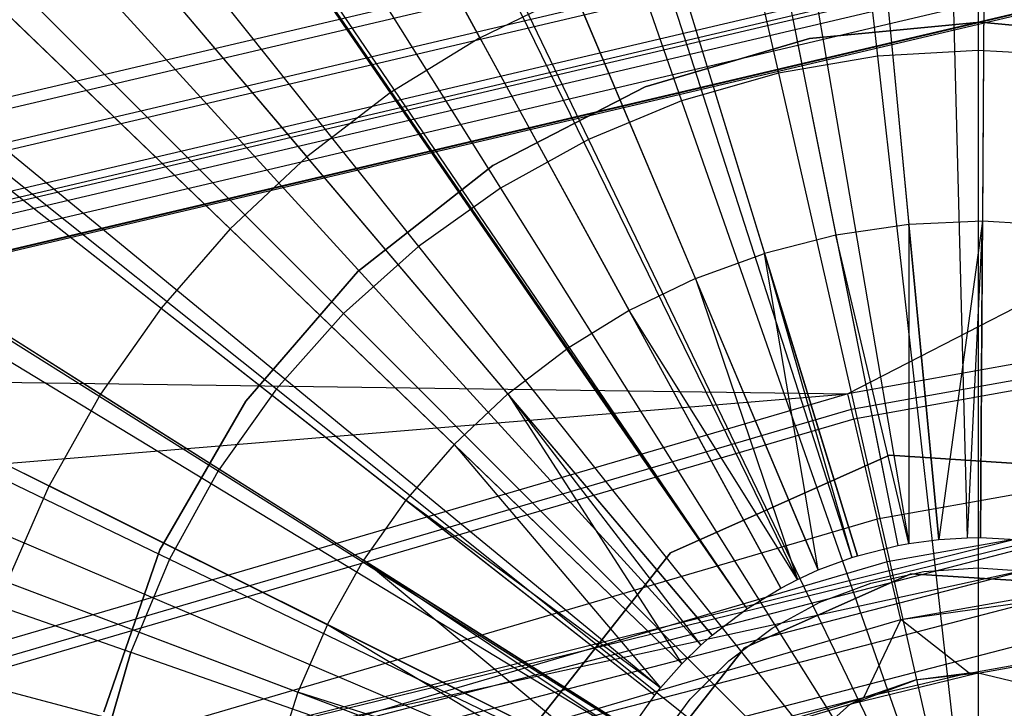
# Model space of a CAD drawing. Extents: x 0.2 to 44.2, y -21.9 to 24.
# Tile 172 of 239: x 17.5 to 18.5, y 16.2 to 16.9. Entities that reach past the tile are written whole.
import ezdxf

# ---------------------------------------------------------------- set-up
doc = ezdxf.new("R2010")
doc.units = 0
doc.header["$LTSCALE"] = 2.54
doc.layers.get('0').update_dxf_attribs({"color": 13, "linetype": 'CONTINUOUS'})

# ---------------------------------------------------------------- blocks, each defined once
blk = doc.blocks.new('GRUPUJ_2')
at = {"color": 0}
for p, q in [((14.40629, 36.4289, 48.5), (14.45471, 34.58954, 49.05)), ((14.40629, 36.4289, 48.5), (14.45471, 34.58954, 49.05)), ((14.47883, 36.42964, 48.5), (14.46793, 34.58968, 49.05)), ((14.47883, 36.42964, 48.5), (14.46793, 34.58968, 49.05)), ((14.25114, 36.41945, 48.5), (14.42644, 34.58782, 49.05)), ((14.25114, 36.41945, 48.5), (14.42644, 34.58782, 49.05)), ((14.08679, 36.39758, 48.5), (14.3965, 34.58383, 49.05)), ((14.08679, 36.39758, 48.5), (14.3965, 34.58383, 49.05)), ((14.02565, 36.38627, 48.5), (14.38535, 34.58177, 49.05)), ((14.02565, 36.38627, 48.5), (14.38535, 34.58177, 49.05)), ((13.80466, 36.33045, 48.5), (14.34509, 34.5716, 49.05)), ((13.80466, 36.33045, 48.5), (14.34509, 34.5716, 49.05)), ((13.77501, 36.32111, 48.5), (14.33968, 34.5699, 49.05)), ((13.77501, 36.32111, 48.5), (14.33968, 34.5699, 49.05)), ((13.59047, 36.25256, 48.5), (14.30605, 34.55741, 49.05)), ((13.59047, 36.25256, 48.5), (14.30605, 34.55741, 49.05)), ((13.47728, 36.20105, 48.5), (14.28543, 34.54802, 49.05)), ((13.47728, 36.20105, 48.5), (14.28543, 34.54802, 49.05)), ((13.38525, 36.1534, 48.5), (14.26866, 34.53934, 49.05)), ((13.38525, 36.1534, 48.5), (14.26866, 34.53934, 49.05)), ((13.19111, 36.03398, 48.5), (14.23484, 34.51864, 49.05)), ((13.19111, 36.03398, 48.5), (14.23484, 34.51864, 49.05)), ((13.19966, 36.03983, 48.5), (14.23484, 34.51864, 49.05)), ((13.19966, 36.03983, 48.5), (14.23484, 34.51864, 49.05)), ((13.01006, 35.89554, 48.5), (14.20029, 34.49235, 49.05)), ((13.01006, 35.89554, 48.5), (14.20029, 34.49235, 49.05)), ((12.94782, 35.84075, 48.5), (14.18895, 34.48237, 49.05)), ((12.94782, 35.84075, 48.5), (14.18895, 34.48237, 49.05)), ((12.84393, 35.73949, 48.5), (14.17001, 34.46391, 49.05)), ((12.84393, 35.73949, 48.5), (14.17001, 34.46391, 49.05)), ((12.72688, 35.60785, 48.5), (14.14869, 34.43993, 49.05)), ((12.72688, 35.60785, 48.5), (14.14869, 34.43993, 49.05)), ((12.69445, 35.56744, 48.5), (14.14277, 34.43256, 49.05)), ((12.69445, 35.56744, 48.5), (14.14277, 34.43256, 49.05)), ((12.56314, 35.38114, 48.5), (14.11885, 34.39861, 49.05)), ((12.56314, 35.38114, 48.5), (14.11885, 34.39861, 49.05)), ((13.96825, 35.08819, 48.9307), (13.82214, 35.35516, 48.84868)), ((13.96825, 35.08819, 48.9307), (13.82214, 35.35516, 48.84868)), ((12.54132, 35.34589, 48.5), (14.11487, 34.39219, 49.05)), ((12.54132, 35.34589, 48.5), (14.11487, 34.39219, 49.05)), ((13.70652, 35.28405, 48.84868), (13.87889, 35.03323, 48.9307)), ((13.70652, 35.28405, 48.84868), (13.87889, 35.03323, 48.9307)), ((14.36683, 35.21066, 48.9307), (14.39639, 34.90182, 48.9979)), ((14.36683, 35.21066, 48.9307), (14.39639, 34.90182, 48.9979)), ((14.47164, 35.21535, 48.9307), (14.4698, 34.90511, 48.9979)), ((14.47164, 35.21535, 48.9307), (14.4698, 34.90511, 48.9979)), ((13.59868, 35.20159, 48.84868), (13.79555, 34.9695, 48.9307)), ((13.59868, 35.20159, 48.84868), (13.79555, 34.9695, 48.9307)), ((14.26303, 35.19539, 48.9307), (14.32369, 34.89113, 48.9979)), ((14.26303, 35.19539, 48.9307), (14.32369, 34.89113, 48.9979)), ((12.45135, 35.18251, 48.5), (14.09848, 34.36242, 49.05)), ((12.45135, 35.18251, 48.5), (14.09848, 34.36242, 49.05)), ((14.16131, 35.16969, 48.9307), (14.25244, 34.87312, 48.9979)), ((14.16131, 35.16969, 48.9307), (14.25244, 34.87312, 48.9979)), ((13.96825, 35.08819, 48.9307), (14.06272, 35.13384, 48.9307)), ((13.96825, 35.08819, 48.9307), (14.06272, 35.13384, 48.9307)), ((14.18338, 34.84801, 48.9979), (14.06272, 35.13384, 48.9307)), ((14.18338, 34.84801, 48.9979), (14.06272, 35.13384, 48.9307)), ((13.71908, 34.89767, 48.9307), (13.49974, 35.10866, 48.84868)), ((13.71908, 34.89767, 48.9307), (13.49974, 35.10866, 48.84868)), ((14.29739, 35.08737, 48.67299), (14.46771, 35.10363, 48.67299)), ((14.46771, 35.10363, 44.67299), (14.29739, 35.08737, 44.67299)), ((14.29739, 35.08737, 48.67299), (14.46771, 35.10363, 48.67299)), ((14.46771, 35.10363, 44.67299), (14.29739, 35.08737, 44.67299)), ((14.46771, 35.10363, 48.67299), (14.63804, 35.08737, 48.67299)), ((14.63804, 35.08737, 44.67299), (14.46771, 35.10363, 44.67299)), ((14.46771, 35.10363, 48.67299), (14.46771, 35.10363, 44.67299)), ((14.46771, 35.10363, 48.67299), (14.46771, 35.10363, 44.67299)), ((14.46771, 35.10363, 48.67299), (14.63804, 35.08737, 48.67299)), ((14.63804, 35.08737, 44.67299), (14.46771, 35.10363, 44.67299)), ((13.96825, 35.08819, 48.9307), (13.87889, 35.03323, 48.9307)), ((13.96825, 35.08819, 48.9307), (13.87889, 35.03323, 48.9307)), ((13.96825, 35.08819, 48.9307), (14.11721, 34.81604, 48.9979)), ((13.96825, 35.08819, 48.9307), (14.11721, 34.81604, 48.9979)), ((14.13322, 35.03916, 48.67299), (14.29739, 35.08737, 48.67299)), ((14.29739, 35.08737, 44.67299), (14.13322, 35.03916, 44.67299)), ((14.13322, 35.03916, 48.67299), (14.29739, 35.08737, 48.67299)), ((14.29739, 35.08737, 44.67299), (14.13322, 35.03916, 44.67299)), ((14.29739, 35.08737, 48.67299), (14.29739, 35.08737, 44.67299)), ((14.29739, 35.08737, 48.67299), (14.29739, 35.08737, 44.67299)), ((12.39494, 35.06018, 48.5), (14.0882, 34.34013, 49.05)), ((12.39494, 35.06018, 48.5), (14.0882, 34.34013, 49.05)), ((13.87889, 35.03323, 48.9307), (13.79555, 34.9695, 48.9307)), ((13.87889, 35.03323, 48.9307), (13.79555, 34.9695, 48.9307)), ((13.87889, 35.03323, 48.9307), (14.05461, 34.77754, 48.9979)), ((13.87889, 35.03323, 48.9307), (14.05461, 34.77754, 48.9979)), ((13.98114, 34.96076, 48.67299), (14.13322, 35.03916, 48.67299)), ((14.13322, 35.03916, 44.67299), (13.98114, 34.96076, 44.67299)), ((13.98114, 34.96076, 48.67299), (14.13322, 35.03916, 48.67299)), ((14.13322, 35.03916, 44.67299), (13.98114, 34.96076, 44.67299)), ((14.13322, 35.03916, 48.67299), (14.13322, 35.03916, 44.67299)), ((14.13322, 35.03916, 48.67299), (14.13322, 35.03916, 44.67299)), ((13.41072, 35.00618, 48.84868), (13.65027, 34.81847, 48.9307)), ((13.41072, 35.00618, 48.84868), (13.65027, 34.81847, 48.9307)), ((12.36023, 34.9736, 48.5), (14.08188, 34.32435, 49.05)), ((12.36023, 34.9736, 48.5), (14.08188, 34.32435, 49.05)), ((13.71908, 34.89767, 48.9307), (13.79555, 34.9695, 48.9307)), ((13.71908, 34.89767, 48.9307), (13.79555, 34.9695, 48.9307)), ((13.99624, 34.73291, 48.9979), (13.79555, 34.9695, 48.9307)), ((13.99624, 34.73291, 48.9979), (13.79555, 34.9695, 48.9307)), ((13.84664, 34.85499, 48.67299), (13.98114, 34.96076, 48.67299)), ((13.98114, 34.96076, 44.67299), (13.84664, 34.85499, 44.67299)), ((13.84664, 34.85499, 48.67299), (13.98114, 34.96076, 48.67299)), ((13.98114, 34.96076, 44.67299), (13.84664, 34.85499, 44.67299)), ((13.98114, 34.96076, 48.67299), (13.98114, 34.96076, 44.67299)), ((13.98114, 34.96076, 48.67299), (13.98114, 34.96076, 44.67299)), ((14.4698, 34.90511, 48.9979), (14.39639, 34.90182, 48.9979)), ((14.4698, 34.90511, 48.9979), (14.39639, 34.90182, 48.9979)), ((14.4698, 34.90511, 48.9979), (14.42644, 34.58782, 49.05)), ((14.4698, 34.90511, 48.9979), (14.42644, 34.58782, 49.05)), ((14.4698, 34.90511, 48.9979), (14.45471, 34.58954, 49.05)), ((14.4698, 34.90511, 48.9979), (14.45471, 34.58954, 49.05)), ((14.46793, 34.58968, 49.05), (14.4698, 34.90511, 48.9979)), ((14.46793, 34.58968, 49.05), (14.4698, 34.90511, 48.9979)), ((14.54317, 34.90095, 48.9979), (14.4698, 34.90511, 48.9979)), ((14.54317, 34.90095, 48.9979), (14.4698, 34.90511, 48.9979)), ((13.33252, 34.89523, 48.84868), (13.58983, 34.73272, 48.9307)), ((13.33252, 34.89523, 48.84868), (13.58983, 34.73272, 48.9307)), ((13.71908, 34.89767, 48.9307), (13.65027, 34.81847, 48.9307)), ((13.71908, 34.89767, 48.9307), (13.65027, 34.81847, 48.9307)), ((13.71908, 34.89767, 48.9307), (13.94268, 34.68259, 48.9979)), ((13.71908, 34.89767, 48.9307), (13.94268, 34.68259, 48.9979)), ((14.39639, 34.90182, 48.9979), (14.32369, 34.89113, 48.9979)), ((14.39639, 34.90182, 48.9979), (14.32369, 34.89113, 48.9979)), ((14.42644, 34.58782, 49.05), (14.39639, 34.90182, 48.9979)), ((14.39639, 34.90182, 48.9979), (14.3965, 34.58383, 49.05)), ((14.42644, 34.58782, 49.05), (14.39639, 34.90182, 48.9979)), ((14.39639, 34.90182, 48.9979), (14.3965, 34.58383, 49.05)), ((14.32369, 34.89113, 48.9979), (14.25244, 34.87312, 48.9979)), ((14.32369, 34.89113, 48.9979), (14.25244, 34.87312, 48.9979)), ((14.32369, 34.89113, 48.9979), (14.38535, 34.58177, 49.05)), ((14.3965, 34.58383, 49.05), (14.32369, 34.89113, 48.9979)), ((14.32369, 34.89113, 48.9979), (14.38535, 34.58177, 49.05)), ((14.3965, 34.58383, 49.05), (14.32369, 34.89113, 48.9979)), ((14.18338, 34.84801, 48.9979), (14.25244, 34.87312, 48.9979)), ((14.18338, 34.84801, 48.9979), (14.25244, 34.87312, 48.9979)), ((14.34509, 34.5716, 49.05), (14.25244, 34.87312, 48.9979)), ((14.25244, 34.87312, 48.9979), (14.33968, 34.5699, 49.05)), ((14.34509, 34.5716, 49.05), (14.25244, 34.87312, 48.9979)), ((14.30605, 34.55741, 49.05), (14.25244, 34.87312, 48.9979)), ((14.25244, 34.87312, 48.9979), (14.33968, 34.5699, 49.05)), ((14.30605, 34.55741, 49.05), (14.25244, 34.87312, 48.9979)), ((13.73459, 34.72568, 48.67299), (13.84664, 34.85499, 48.67299)), ((13.84664, 34.85499, 44.67299), (13.73459, 34.72568, 44.67299)), ((13.73459, 34.72568, 48.67299), (13.84664, 34.85499, 48.67299)), ((13.84664, 34.85499, 44.67299), (13.73459, 34.72568, 44.67299)), ((13.84664, 34.85499, 48.67299), (13.84664, 34.85499, 44.67299)), ((13.84664, 34.85499, 48.67299), (13.84664, 34.85499, 44.67299)), ((14.18338, 34.84801, 48.9979), (14.11721, 34.81604, 48.9979)), ((14.18338, 34.84801, 48.9979), (14.11721, 34.81604, 48.9979)), ((14.30605, 34.55741, 49.05), (14.18338, 34.84801, 48.9979)), ((14.18338, 34.84801, 48.9979), (14.28543, 34.54802, 49.05)), ((14.18338, 34.84801, 48.9979), (14.28543, 34.54802, 49.05)), ((14.30605, 34.55741, 49.05), (14.18338, 34.84801, 48.9979)), ((13.65027, 34.81847, 48.9307), (13.58983, 34.73272, 48.9307)), ((13.65027, 34.81847, 48.9307), (13.58983, 34.73272, 48.9307)), ((13.65027, 34.81847, 48.9307), (13.89448, 34.62712, 48.9979)), ((13.65027, 34.81847, 48.9307), (13.89448, 34.62712, 48.9979)), ((14.11721, 34.81604, 48.9979), (14.05461, 34.77754, 48.9979)), ((14.11721, 34.81604, 48.9979), (14.05461, 34.77754, 48.9979)), ((14.26866, 34.53934, 49.05), (14.11721, 34.81604, 48.9979)), ((14.26866, 34.53934, 49.05), (14.11721, 34.81604, 48.9979)), ((14.28543, 34.54802, 49.05), (14.11721, 34.81604, 48.9979)), ((14.28543, 34.54802, 49.05), (14.11721, 34.81604, 48.9979)), ((13.26594, 34.77694, 48.84868), (13.53837, 34.64129, 48.9307)), ((13.26594, 34.77694, 48.84868), (13.53837, 34.64129, 48.9307)), ((13.99624, 34.73291, 48.9979), (14.05461, 34.77754, 48.9979)), ((13.99624, 34.73291, 48.9979), (14.05461, 34.77754, 48.9979)), ((14.05461, 34.77754, 48.9979), (14.23484, 34.51864, 49.05)), ((14.05461, 34.77754, 48.9979), (14.23484, 34.51864, 49.05)), ((12.29071, 34.75654, 48.5), (14.06921, 34.2848, 49.05)), ((12.29071, 34.75654, 48.5), (14.06921, 34.2848, 49.05)), ((13.58983, 34.73272, 48.9307), (13.53837, 34.64129, 48.9307)), ((13.58983, 34.73272, 48.9307), (13.53837, 34.64129, 48.9307)), ((13.58983, 34.73272, 48.9307), (13.85215, 34.56705, 48.9979)), ((13.58983, 34.73272, 48.9307), (13.85215, 34.56705, 48.9979)), ((13.99624, 34.73291, 48.9979), (13.94268, 34.68259, 48.9979)), ((13.99624, 34.73291, 48.9979), (13.94268, 34.68259, 48.9979)), ((14.20029, 34.49235, 49.05), (13.99624, 34.73291, 48.9979)), ((13.99624, 34.73291, 48.9979), (14.18895, 34.48237, 49.05)), ((13.99624, 34.73291, 48.9979), (14.18895, 34.48237, 49.05)), ((13.99624, 34.73291, 48.9979), (14.17001, 34.46391, 49.05)), ((13.99624, 34.73291, 48.9979), (14.17001, 34.46391, 49.05)), ((14.20029, 34.49235, 49.05), (13.99624, 34.73291, 48.9979)), ((13.64904, 34.5775, 48.67299), (13.73459, 34.72568, 48.67299)), ((13.73459, 34.72568, 44.67299), (13.64904, 34.5775, 44.67299)), ((13.64904, 34.5775, 48.67299), (13.73459, 34.72568, 48.67299)), ((13.73459, 34.72568, 44.67299), (13.64904, 34.5775, 44.67299)), ((13.73459, 34.72568, 48.67299), (13.73459, 34.72568, 44.67299)), ((13.73459, 34.72568, 48.67299), (13.73459, 34.72568, 44.67299)), ((13.94268, 34.68259, 48.9979), (13.89448, 34.62712, 48.9979)), ((13.94268, 34.68259, 48.9979), (13.89448, 34.62712, 48.9979)), ((14.17001, 34.46391, 49.05), (13.94268, 34.68259, 48.9979)), ((13.94268, 34.68259, 48.9979), (14.14869, 34.43993, 49.05)), ((13.94268, 34.68259, 48.9979), (14.14869, 34.43993, 49.05)), ((14.17001, 34.46391, 49.05), (13.94268, 34.68259, 48.9979)), ((14.37726, 34.67183, 69.01609), (14.15865, 34.57445, 69.01609)), ((14.15865, 34.57445, 49.01609), (14.37726, 34.67183, 49.01609)), ((14.37726, 34.67183, 69.01609), (14.15865, 34.57445, 69.01609)), ((14.15865, 34.57445, 49.01609), (14.37726, 34.67183, 49.01609)), ((14.61608, 34.65647, 69.01609), (14.37726, 34.67183, 69.01609)), ((14.37726, 34.67183, 49.01609), (14.61608, 34.65647, 49.01609)), ((14.61608, 34.65647, 69.01609), (14.37726, 34.67183, 69.01609)), ((14.37726, 34.67183, 49.01609), (14.61608, 34.65647, 49.01609)), ((14.37726, 34.67183, 69.01609), (14.37726, 34.67183, 49.01609)), ((14.37726, 34.67183, 69.01609), (14.37726, 34.67183, 49.01609)), ((13.49643, 34.54513, 48.9307), (13.53837, 34.64129, 48.9307)), ((13.49643, 34.54513, 48.9307), (13.53837, 34.64129, 48.9307)), ((13.81611, 34.50301, 48.9979), (13.53837, 34.64129, 48.9307)), ((13.81611, 34.50301, 48.9979), (13.53837, 34.64129, 48.9307)), ((13.89448, 34.62712, 48.9979), (13.85215, 34.56705, 48.9979)), ((13.89448, 34.62712, 48.9979), (13.85215, 34.56705, 48.9979)), ((13.89448, 34.62712, 48.9979), (14.14277, 34.43256, 49.05)), ((14.14869, 34.43993, 49.05), (13.89448, 34.62712, 48.9979)), ((13.89448, 34.62712, 48.9979), (14.14277, 34.43256, 49.05)), ((14.14869, 34.43993, 49.05), (13.89448, 34.62712, 48.9979)), ((14.42644, 34.58782, 49.05), (14.45471, 34.58954, 49.05)), ((14.42644, 34.58782, 49.05), (14.45471, 34.58954, 49.05)), ((14.45471, 34.58954, 49.05), (14.46793, 34.58968, 49.05)), ((14.45471, 34.58954, 49.05), (14.46793, 34.58968, 49.05)), ((14.46793, 34.58968, 49.05), (14.5094, 34.58732, 49.05)), ((14.46793, 34.58968, 49.05), (14.5094, 34.58732, 49.05)), ((14.34509, 34.5716, 49.05), (14.38535, 34.58177, 49.05)), ((14.34509, 34.5716, 49.05), (14.38535, 34.58177, 49.05)), ((14.38535, 34.58177, 49.05), (14.3965, 34.58383, 49.05)), ((14.38535, 34.58177, 49.05), (14.3965, 34.58383, 49.05)), ((14.3965, 34.58383, 49.05), (14.42644, 34.58782, 49.05)), ((14.3965, 34.58383, 49.05), (14.42644, 34.58782, 49.05)), ((13.59308, 34.41581, 48.67299), (13.64904, 34.5775, 48.67299)), ((13.64904, 34.5775, 44.67299), (13.59308, 34.41581, 44.67299)), ((13.59308, 34.41581, 48.67299), (13.64904, 34.5775, 48.67299)), ((13.64904, 34.5775, 44.67299), (13.59308, 34.41581, 44.67299)), ((13.64904, 34.5775, 48.67299), (13.64904, 34.5775, 44.67299)), ((13.64904, 34.5775, 48.67299), (13.64904, 34.5775, 44.67299)), ((14.15865, 34.57445, 69.01609), (14.01034, 34.38663, 69.01609)), ((14.01034, 34.38663, 49.01609), (14.15865, 34.57445, 49.01609)), ((14.15865, 34.57445, 69.01609), (14.01034, 34.38663, 69.01609)), ((14.01034, 34.38663, 49.01609), (14.15865, 34.57445, 49.01609)), ((14.15865, 34.57445, 69.01609), (14.15865, 34.57445, 49.01609)), ((14.15865, 34.57445, 69.01609), (14.15865, 34.57445, 49.01609)), ((14.30605, 34.55741, 49.05), (14.33968, 34.5699, 49.05)), ((14.30605, 34.55741, 49.05), (14.33968, 34.5699, 49.05)), ((14.33968, 34.5699, 49.05), (14.34509, 34.5716, 49.05)), ((14.33968, 34.5699, 49.05), (14.34509, 34.5716, 49.05)), ((13.81611, 34.50301, 48.9979), (13.85215, 34.56705, 48.9979)), ((13.81611, 34.50301, 48.9979), (13.85215, 34.56705, 48.9979)), ((14.11885, 34.39861, 49.05), (13.85215, 34.56705, 48.9979)), ((13.85215, 34.56705, 48.9979), (14.11487, 34.39219, 49.05)), ((14.11885, 34.39861, 49.05), (13.85215, 34.56705, 48.9979)), ((14.09848, 34.36242, 49.05), (13.85215, 34.56705, 48.9979)), ((14.09848, 34.36242, 49.05), (13.85215, 34.56705, 48.9979)), ((13.85215, 34.56705, 48.9979), (14.11487, 34.39219, 49.05)), ((14.41143, 34.55581, 69.01609), (14.4655, 34.55968, 69.01609)), ((14.4655, 34.55968, 69.01609), (14.51958, 34.55581, 69.01609)), ((14.2323, 34.47971, 69.01609), (14.39844, 34.55372, 69.01609)), ((14.39844, 34.55372, 49.01609), (14.2323, 34.47971, 49.01609)), ((14.39844, 34.55372, 49.01609), (14.2323, 34.47971, 49.01609)), ((14.2323, 34.47971, 69.01609), (14.39844, 34.55372, 69.01609)), ((14.28543, 34.54802, 49.05), (14.30605, 34.55741, 49.05)), ((14.28543, 34.54802, 49.05), (14.30605, 34.55741, 49.05)), ((14.35844, 34.54429, 69.01609), (14.41143, 34.55581, 69.01609)), ((14.39844, 34.55372, 69.01609), (14.57994, 34.54204, 69.01609)), ((14.57994, 34.54204, 49.01609), (14.39844, 34.55372, 49.01609)), ((14.39844, 34.55372, 49.01609), (14.39844, 34.55372, 69.01609)), ((14.39844, 34.55372, 49.01609), (14.39844, 34.55372, 69.01609)), ((14.57994, 34.54204, 49.01609), (14.39844, 34.55372, 49.01609)), ((14.39844, 34.55372, 69.01609), (14.57994, 34.54204, 69.01609)), ((13.49643, 34.54513, 48.9307), (13.78673, 34.43566, 48.9979)), ((13.49643, 34.54513, 48.9307), (13.78673, 34.43566, 48.9979)), ((14.26866, 34.53934, 49.05), (14.28543, 34.54802, 49.05)), ((14.26866, 34.53934, 49.05), (14.28543, 34.54802, 49.05)), ((14.30765, 34.52534, 69.01609), (14.35844, 34.54429, 69.01609)), ((14.23484, 34.51864, 49.05), (14.26866, 34.53934, 49.05)), ((14.23484, 34.51864, 49.05), (14.26866, 34.53934, 49.05)), ((14.26006, 34.49936, 69.01609), (14.30765, 34.52534, 69.01609)), ((14.20029, 34.49235, 49.05), (14.23484, 34.51864, 49.05)), ((14.20029, 34.49235, 49.05), (14.23484, 34.51864, 49.05)), ((13.81611, 34.50301, 48.9979), (13.78673, 34.43566, 48.9979)), ((13.81611, 34.50301, 48.9979), (13.78673, 34.43566, 48.9979)), ((14.09848, 34.36242, 49.05), (13.81611, 34.50301, 48.9979)), ((13.81611, 34.50301, 48.9979), (14.0882, 34.34013, 49.05)), ((13.81611, 34.50301, 48.9979), (14.0882, 34.34013, 49.05)), ((14.09848, 34.36242, 49.05), (13.81611, 34.50301, 48.9979)), ((14.18895, 34.48237, 49.05), (14.20029, 34.49235, 49.05)), ((14.18895, 34.48237, 49.05), (14.20029, 34.49235, 49.05)), ((14.21665, 34.46687, 69.01609), (14.26006, 34.49936, 69.01609)), ((14.17001, 34.46391, 49.05), (14.18895, 34.48237, 49.05)), ((14.17001, 34.46391, 49.05), (14.18895, 34.48237, 49.05)), ((14.11958, 34.33696, 69.01609), (14.2323, 34.47971, 69.01609)), ((14.2323, 34.47971, 49.01609), (14.11958, 34.33696, 49.01609)), ((14.2323, 34.47971, 49.01609), (14.11958, 34.33696, 49.01609)), ((14.11958, 34.33696, 69.01609), (14.2323, 34.47971, 69.01609)), ((14.2323, 34.47971, 49.01609), (14.2323, 34.47971, 69.01609)), ((14.2323, 34.47971, 49.01609), (14.2323, 34.47971, 69.01609)), ((14.14869, 34.43993, 49.05), (14.17001, 34.46391, 49.05)), ((14.14869, 34.43993, 49.05), (14.17001, 34.46391, 49.05)), ((14.17832, 34.42853, 69.01609), (14.21665, 34.46687, 69.01609)), ((13.46443, 34.44521, 48.9307), (13.76431, 34.36567, 48.9979)), ((13.46443, 34.44521, 48.9307), (13.76431, 34.36567, 48.9979)), ((13.78673, 34.43566, 48.9979), (13.76431, 34.36567, 48.9979)), ((13.78673, 34.43566, 48.9979), (13.76431, 34.36567, 48.9979)), ((13.78673, 34.43566, 48.9979), (14.08188, 34.32435, 49.05)), ((14.0882, 34.34013, 49.05), (13.78673, 34.43566, 48.9979)), ((13.78673, 34.43566, 48.9979), (14.08188, 34.32435, 49.05)), ((14.0882, 34.34013, 49.05), (13.78673, 34.43566, 48.9979)), ((14.11885, 34.39861, 49.05), (14.14277, 34.43256, 49.05)), ((14.11885, 34.39861, 49.05), (14.14277, 34.43256, 49.05)), ((14.14277, 34.43256, 49.05), (14.14869, 34.43993, 49.05)), ((14.14277, 34.43256, 49.05), (14.14869, 34.43993, 49.05)), ((14.14583, 34.38512, 69.01609), (14.17832, 34.42853, 69.01609))]:
    blk.add_line(p, q, dxfattribs=at)
blk = doc.blocks.new('KARO-10934_STL')
at = {"color": 0}
for p, q in [((16.36719, 16.50371, 124.28496), (20.05103, 17.36863, 124.28496)), ((16.36719, 16.50371, 124.28496), (20.05103, 17.36863, 124.28496)), ((19.5015, 17.29223, 126.15248), (16.8933, 16.67986, 126.15248)), ((19.5015, 17.29223, 126.15248), (16.8933, 16.67986, 126.15248)), ((19.50324, 17.28097, 126.20981), (16.89675, 16.669, 126.20981)), ((19.50324, 17.28097, 126.20981), (16.89675, 16.669, 126.20981)), ((20.06323, 17.26937, 124.28496), (16.40044, 16.4094, 124.28496)), ((20.06323, 17.26937, 124.28496), (16.40044, 16.4094, 124.28496)), ((19.50822, 17.24891, 126.25845), (16.90657, 16.63808, 126.25845)), ((19.50822, 17.24891, 126.25845), (16.90657, 16.63808, 126.25845)), ((19.51567, 17.20092, 126.29098), (16.92125, 16.59178, 126.29098)), ((19.51567, 17.20092, 126.29098), (16.92125, 16.59178, 126.29098)), ((19.51683, 17.19341, 126.15248), (16.92355, 16.58454, 126.15248)), ((19.51683, 17.19341, 126.15248), (16.92355, 16.58454, 126.15248)), ((16.92467, 16.58101, 126.17139), (19.5174, 17.18975, 126.17139)), ((16.92467, 16.58101, 126.17139), (19.5174, 17.18975, 126.17139)), ((19.51903, 17.17929, 126.18748), (16.92787, 16.57092, 126.18748)), ((19.51903, 17.17929, 126.18748), (16.92787, 16.57092, 126.18748)), ((19.52146, 17.16359, 126.19838), (16.93267, 16.55578, 126.19838)), ((19.52146, 17.16359, 126.19838), (16.93267, 16.55578, 126.19838)), ((19.52435, 17.14499, 126.20247), (16.93837, 16.53784, 126.20247)), ((19.52435, 17.14499, 126.20247), (16.93837, 16.53784, 126.20247)), ((19.52446, 17.14428, 126.30248), (16.93858, 16.53715, 126.30248)), ((19.52446, 17.14428, 126.30248), (16.93858, 16.53715, 126.30248)), ((19.52435, 17.14499, 126.20247), (18.30699, 16.51927, 126.19373)), ((19.52435, 17.14499, 126.20247), (18.30699, 16.51927, 126.19373)), ((20.11578, 16.84177, 126.19373), (18.30699, 16.51927, 126.19373)), ((20.11578, 16.84177, 126.19373), (18.30699, 16.51927, 126.19373)), ((18.31058, 16.50398, 126.18177), (20.11769, 16.82619, 126.18177)), ((18.31058, 16.50398, 126.18177), (20.11769, 16.82619, 126.18177)), ((20.11895, 16.81597, 126.16494), (18.31294, 16.49397, 126.16494)), ((20.11895, 16.81597, 126.16494), (18.31294, 16.49397, 126.16494)), ((20.13145, 16.71428, 125.98647), (18.33636, 16.39422, 125.98647)), ((20.13145, 16.71428, 125.98647), (18.33636, 16.39422, 125.98647)), ((20.13678, 16.67086, 125.93354), (18.34635, 16.35163, 125.93354)), ((20.13678, 16.67086, 125.93354), (18.34635, 16.35163, 125.93354)), ((17.4524, 16.11948, 125.94955), (19.79461, 16.629, 125.94955)), ((17.4524, 16.11948, 125.94955), (19.79461, 16.629, 125.94955)), ((18.35986, 16.29409, 125.8986), (20.14399, 16.6122, 125.8986)), ((18.35986, 16.29409, 125.8986), (20.14399, 16.6122, 125.8986)), ((16.93837, 16.53784, 126.20247), (18.30699, 16.51927, 126.19373)), ((16.93837, 16.53784, 126.20247), (18.30699, 16.51927, 126.19373)), ((18.35986, 16.29409, 125.8986), (20.15222, 16.54525, 125.88578)), ((18.35986, 16.29409, 125.8986), (20.15222, 16.54525, 125.88578)), ((18.42796, 16.2407, 125.88578), (20.15222, 16.54525, 125.88578)), ((18.42796, 16.2407, 125.88578), (20.15222, 16.54525, 125.88578)), ((18.43693, 16.24085, 125.88578), (20.15222, 16.54525, 125.88578)), ((18.43693, 16.24085, 125.88578), (20.15222, 16.54525, 125.88578)), ((16.41673, 16.36319, 126.20247), (18.30699, 16.51927, 126.19373)), ((16.41673, 16.36319, 126.20247), (18.30699, 16.51927, 126.19373)), ((18.30699, 16.51927, 126.19373), (16.54369, 16.00309, 126.19373)), ((18.30699, 16.51927, 126.19373), (16.54369, 16.00309, 126.19373)), ((18.31058, 16.50398, 126.18177), (18.30699, 16.51927, 126.19373)), ((18.31058, 16.50398, 126.18177), (18.30699, 16.51927, 126.19373)), ((16.5489, 15.98828, 126.18177), (18.31058, 16.50398, 126.18177)), ((16.5489, 15.98828, 126.18177), (18.31058, 16.50398, 126.18177)), ((18.31294, 16.49397, 126.16494), (18.31058, 16.50398, 126.18177)), ((18.31294, 16.49397, 126.16494), (18.31058, 16.50398, 126.18177)), ((18.31294, 16.49397, 126.16494), (16.55232, 15.97858, 126.16494)), ((18.31294, 16.49397, 126.16494), (16.55232, 15.97858, 126.16494)), ((18.31294, 16.49397, 126.16494), (18.33636, 16.39422, 125.98647)), ((18.31294, 16.49397, 126.16494), (18.33636, 16.39422, 125.98647)), ((18.80369, 16.4561, 124.39956), (17.4524, 16.11948, 125.94955)), ((18.80369, 16.4561, 124.39956), (17.4524, 16.11948, 125.94955)), ((18.80369, 16.4561, 124.39956), (17.4524, 16.11948, 124.39956)), ((18.80369, 16.4561, 124.39956), (17.4524, 16.11948, 124.39956)), ((18.80522, 16.44865, 124.36128), (17.15848, 16.02228, 124.36128)), ((18.80522, 16.44865, 124.36128), (17.15848, 16.02228, 124.36128)), ((17.4524, 16.11948, 124.39956), (18.80522, 16.44865, 124.36128)), ((17.4524, 16.11948, 124.39956), (18.80522, 16.44865, 124.36128)), ((18.80958, 16.42741, 124.32885), (17.16497, 16.00159, 124.32885)), ((18.80958, 16.42741, 124.32885), (17.16497, 16.00159, 124.32885)), ((18.33636, 16.39422, 125.98647), (16.58639, 15.88195, 125.98647)), ((18.33636, 16.39422, 125.98647), (16.58639, 15.88195, 125.98647)), ((18.81611, 16.39564, 124.30717), (17.17469, 15.97064, 124.30717)), ((18.81611, 16.39564, 124.30717), (17.17469, 15.97064, 124.30717)), ((18.34635, 16.35163, 125.93354), (18.33636, 16.39422, 125.98647)), ((18.34635, 16.35163, 125.93354), (18.33636, 16.39422, 125.98647)), ((18.34635, 16.35163, 125.93354), (16.60094, 15.84069, 125.93354)), ((18.34635, 16.35163, 125.93354), (16.60094, 15.84069, 125.93354)), ((17.18614, 15.93413, 124.29955), (18.82381, 16.35815, 124.29955)), ((17.18614, 15.93413, 124.29955), (18.82381, 16.35815, 124.29955)), ((18.35986, 16.29409, 125.8986), (18.34635, 16.35163, 125.93354)), ((18.35986, 16.29409, 125.8986), (18.34635, 16.35163, 125.93354)), ((16.62059, 15.78495, 125.8986), (18.35986, 16.29409, 125.8986)), ((16.62059, 15.78495, 125.8986), (18.35986, 16.29409, 125.8986)), ((18.35986, 16.29409, 125.8986), (18.32265, 16.21597, 125.88578)), ((18.35986, 16.29409, 125.8986), (18.32265, 16.21597, 125.88578)), ((18.42796, 16.2407, 125.88578), (18.35986, 16.29409, 125.8986)), ((18.42796, 16.2407, 125.88578), (18.35986, 16.29409, 125.8986)), ((18.43693, 16.24085, 81.88496), (18.30913, 16.20934, 81.88496)), ((18.43693, 16.24085, 81.88496), (18.30913, 16.20934, 81.88496)), ((18.30913, 16.20934, 81.88496), (18.3741, 16.23357, 125.88583)), ((18.30913, 16.20934, 81.88496), (18.3741, 16.23357, 125.88583)), ((18.42796, 16.2407, 125.88578), (18.32265, 16.21597, 125.88578)), ((18.42796, 16.2407, 125.88578), (18.32265, 16.21597, 125.88578)), ((18.3741, 16.23357, 125.88583), (18.32265, 16.21597, 125.88578)), ((18.3741, 16.23357, 125.88583), (18.32265, 16.21597, 125.88578)), ((18.43693, 16.24085, 81.88496), (18.3741, 16.23357, 125.88583)), ((18.43693, 16.24085, 81.88496), (18.3741, 16.23357, 125.88583)), ((18.42796, 16.2407, 125.88578), (18.3741, 16.23357, 125.88583)), ((18.42796, 16.2407, 125.88578), (18.3741, 16.23357, 125.88583)), ((18.43693, 16.24085, 125.88578), (18.42796, 16.2407, 125.88578)), ((18.42796, 16.2407, 125.88578), (18.43693, 16.24085, 81.88496)), ((18.43693, 16.24085, 125.88578), (18.42796, 16.2407, 125.88578)), ((18.42796, 16.2407, 125.88578), (18.43693, 16.24085, 81.88496)), ((18.56473, 16.20934, 125.88535), (18.43693, 16.24085, 125.88578)), ((18.43693, 16.24085, 125.88578), (18.43693, 16.24085, 81.88496)), ((18.56473, 16.20934, 125.88535), (18.43693, 16.24085, 125.88578)), ((18.56473, 16.20934, 81.88496), (18.43693, 16.24085, 81.88496)), ((18.43693, 16.24085, 125.88578), (18.43693, 16.24085, 81.88496)), ((18.56473, 16.20934, 81.88496), (18.43693, 16.24085, 81.88496)), ((18.32265, 16.21597, 125.88578), (16.62059, 15.78495, 125.8986)), ((18.32265, 16.21597, 125.88578), (16.62059, 15.78495, 125.8986)), ((16.64302, 15.72133, 125.88578), (18.32265, 16.21597, 125.88578)), ((16.64302, 15.72133, 125.88578), (18.32265, 16.21597, 125.88578)), ((18.32265, 16.21597, 125.88578), (18.30913, 16.20934, 125.88577)), ((18.32265, 16.21597, 125.88578), (18.30913, 16.20934, 125.88577)), ((18.32265, 16.21597, 125.88578), (18.30913, 16.20934, 81.88496)), ((18.32265, 16.21597, 125.88578), (18.30913, 16.20934, 81.88496)), ((18.30913, 16.20934, 125.88577), (16.64302, 15.72133, 125.88578)), ((18.30913, 16.20934, 125.88577), (16.64302, 15.72133, 125.88578)), ((18.30913, 16.20934, 125.88577), (18.21061, 16.12206, 125.88533)), ((18.30913, 16.20934, 125.88577), (18.21061, 16.12206, 125.88533)), ((18.30913, 16.20934, 81.88496), (18.21061, 16.12206, 81.88496)), ((18.30913, 16.20934, 81.88496), (18.21061, 16.12206, 81.88496)), ((18.30913, 16.20934, 125.88577), (18.30913, 16.20934, 81.88496)), ((18.30913, 16.20934, 125.88577), (18.30913, 16.20934, 81.88496))]:
    blk.add_line(p, q, dxfattribs=at)
blk.add_blockref('GRUPUJ_2', (3.97143, -18.21384, 12.86887), dxfattribs=at)
blk = doc.blocks.new('GRUPUJ_1')
at = {"color": 0}
for p, q in [((18.21477, 39.68621, 60.24069), (18.21477, 38.80176, 60.39097)), ((18.21477, 39.68621, 44.64185), (18.21477, 38.80176, 44.49157)), ((18.21477, 39.68621, 44.64185), (18.21477, 38.80176, 44.49157)), ((18.21477, 39.68621, 60.24069), (18.21477, 38.80176, 60.39097)), ((18.01546, 39.67502, 60.24069), (18.11448, 38.79613, 60.39097)), ((18.01546, 39.67502, 44.64185), (18.11448, 38.79613, 44.49157)), ((18.01546, 39.67502, 44.64185), (18.11448, 38.79613, 44.49157)), ((18.01546, 39.67502, 60.24069), (18.11448, 38.79613, 60.39097)), ((17.81865, 39.64158, 60.24069), (18.01546, 38.7793, 60.39097)), ((17.81865, 39.64158, 44.64185), (18.01546, 38.7793, 44.49157)), ((17.81865, 39.64158, 44.64185), (18.01546, 38.7793, 44.49157)), ((17.81865, 39.64158, 60.24069), (18.01546, 38.7793, 60.39097)), ((17.62682, 39.58631, 44.64185), (17.91894, 38.75149, 44.49157)), ((17.62682, 39.58631, 44.64185), (17.91894, 38.75149, 44.49157)), ((17.62682, 39.58631, 60.24069), (17.91894, 38.75149, 60.39097)), ((17.62682, 39.58631, 60.24069), (17.91894, 38.75149, 60.39097)), ((17.44239, 39.50992, 44.64185), (17.82614, 38.71306, 44.49157)), ((17.44239, 39.50992, 44.64185), (17.82614, 38.71306, 44.49157)), ((17.44239, 39.50992, 60.24069), (17.82614, 38.71306, 60.39097)), ((17.44239, 39.50992, 60.24069), (17.82614, 38.71306, 60.39097)), ((17.26767, 39.41335, 44.64185), (17.73822, 38.66447, 44.49157)), ((17.26767, 39.41335, 44.64185), (17.73822, 38.66447, 44.49157)), ((17.26767, 39.41335, 60.24069), (17.73822, 38.66447, 60.39097)), ((17.26767, 39.41335, 60.24069), (17.73822, 38.66447, 60.39097)), ((17.10486, 39.29783, 44.64185), (17.6563, 38.60634, 44.49157)), ((17.10486, 39.29783, 44.64185), (17.6563, 38.60634, 44.49157)), ((17.10486, 39.29783, 60.24069), (17.6563, 38.60634, 60.39097)), ((17.10486, 39.29783, 60.24069), (17.6563, 38.60634, 60.39097)), ((16.956, 39.16481, 44.64185), (17.58141, 38.53941, 44.49157)), ((16.956, 39.16481, 44.64185), (17.58141, 38.53941, 44.49157)), ((16.956, 39.16481, 60.24069), (17.58141, 38.53941, 60.39097)), ((16.956, 39.16481, 60.24069), (17.58141, 38.53941, 60.39097)), ((16.82298, 39.01596, 44.64185), (17.51447, 38.46451, 44.49157)), ((16.82298, 39.01596, 44.64185), (17.51447, 38.46451, 44.49157)), ((16.82298, 39.01596, 60.24069), (17.51447, 38.46451, 60.39097)), ((16.82298, 39.01596, 60.24069), (17.51447, 38.46451, 60.39097)), ((16.70746, 38.85315, 44.64185), (17.45635, 38.38259, 44.49157)), ((16.70746, 38.85315, 44.64185), (17.45635, 38.38259, 44.49157)), ((16.70746, 38.85315, 60.24069), (17.45635, 38.38259, 60.39097)), ((16.70746, 38.85315, 60.24069), (17.45635, 38.38259, 60.39097)), ((18.11448, 38.79613, 60.39097), (18.01546, 38.7793, 60.39097)), ((18.11448, 38.79613, 44.49157), (18.01546, 38.7793, 44.49157)), ((18.11448, 38.79613, 44.49157), (18.01546, 38.7793, 44.49157)), ((18.11448, 38.79613, 60.39097), (18.01546, 38.7793, 60.39097)), ((18.21477, 38.80176, 60.39097), (18.11448, 38.79613, 60.39097)), ((18.21477, 38.80176, 44.49157), (18.11448, 38.79613, 44.49157)), ((18.21477, 38.80176, 44.49157), (18.11448, 38.79613, 44.49157)), ((18.21477, 38.80176, 60.39097), (18.11448, 38.79613, 60.39097)), ((18.11448, 38.79613, 60.39097), (18.21477, 37.90604, 60.44127)), ((18.11448, 38.79613, 44.49157), (18.21477, 37.90604, 44.44127)), ((18.11448, 38.79613, 44.49157), (18.21477, 37.90604, 44.44127)), ((18.11448, 38.79613, 60.39097), (18.21477, 37.90604, 60.44127)), ((18.21477, 38.80176, 60.39097), (18.21477, 37.90604, 60.44127)), ((18.31506, 38.79613, 60.39097), (18.21477, 38.80176, 60.39097)), ((18.31506, 38.79613, 60.39097), (18.21477, 38.80176, 60.39097)), ((18.21477, 38.80176, 60.39097), (18.21477, 37.90604, 60.44127)), ((18.31506, 38.79613, 44.49157), (18.21477, 38.80176, 44.49157)), ((18.31506, 38.79613, 44.49157), (18.21477, 38.80176, 44.49157)), ((18.21477, 38.80176, 44.49157), (18.21477, 37.90604, 44.44127)), ((18.21477, 38.80176, 44.49157), (18.21477, 37.90604, 44.44127)), ((18.01546, 38.7793, 44.49157), (17.91894, 38.75149, 44.49157)), ((18.01546, 38.7793, 44.49157), (17.91894, 38.75149, 44.49157)), ((18.01546, 38.7793, 60.39097), (17.91894, 38.75149, 60.39097)), ((18.01546, 38.7793, 60.39097), (17.91894, 38.75149, 60.39097)), ((18.01546, 38.7793, 44.49157), (18.21477, 37.90604, 44.44127)), ((18.01546, 38.7793, 44.49157), (18.21477, 37.90604, 44.44127)), ((18.01546, 38.7793, 60.39097), (18.21477, 37.90604, 60.44127)), ((18.01546, 38.7793, 60.39097), (18.21477, 37.90604, 60.44127)), ((17.91894, 38.75149, 44.49157), (17.82614, 38.71306, 44.49157)), ((17.91894, 38.75149, 44.49157), (17.82614, 38.71306, 44.49157)), ((17.91894, 38.75149, 60.39097), (17.82614, 38.71306, 60.39097)), ((17.91894, 38.75149, 60.39097), (17.82614, 38.71306, 60.39097)), ((17.91894, 38.75149, 44.49157), (18.21477, 37.90604, 44.44127)), ((17.91894, 38.75149, 44.49157), (18.21477, 37.90604, 44.44127)), ((17.91894, 38.75149, 60.39097), (18.21477, 37.90604, 60.44127)), ((17.91894, 38.75149, 60.39097), (18.21477, 37.90604, 60.44127)), ((17.82614, 38.71306, 44.49157), (17.73822, 38.66447, 44.49157)), ((17.82614, 38.71306, 44.49157), (17.73822, 38.66447, 44.49157)), ((17.82614, 38.71306, 60.39097), (17.73822, 38.66447, 60.39097)), ((17.82614, 38.71306, 60.39097), (17.73822, 38.66447, 60.39097)), ((17.82614, 38.71306, 44.49157), (18.21477, 37.90604, 44.44127)), ((17.82614, 38.71306, 44.49157), (18.21477, 37.90604, 44.44127)), ((17.82614, 38.71306, 60.39097), (18.21477, 37.90604, 60.44127)), ((17.82614, 38.71306, 60.39097), (18.21477, 37.90604, 60.44127)), ((16.6109, 38.67843, 44.64185), (17.40776, 38.29468, 44.49157)), ((16.6109, 38.67843, 44.64185), (17.40776, 38.29468, 44.49157)), ((16.6109, 38.67843, 60.24069), (17.40776, 38.29468, 60.39097)), ((16.6109, 38.67843, 60.24069), (17.40776, 38.29468, 60.39097)), ((17.73822, 38.66447, 44.49157), (17.6563, 38.60634, 44.49157)), ((17.73822, 38.66447, 44.49157), (17.6563, 38.60634, 44.49157)), ((17.73822, 38.66447, 60.39097), (17.6563, 38.60634, 60.39097)), ((17.73822, 38.66447, 60.39097), (17.6563, 38.60634, 60.39097)), ((17.73822, 38.66447, 44.49157), (18.21477, 37.90604, 44.44127)), ((17.73822, 38.66447, 44.49157), (18.21477, 37.90604, 44.44127)), ((17.73822, 38.66447, 60.39097), (18.21477, 37.90604, 60.44127)), ((17.73822, 38.66447, 60.39097), (18.21477, 37.90604, 60.44127)), ((17.6563, 38.60634, 44.49157), (17.58141, 38.53941, 44.49157)), ((17.6563, 38.60634, 44.49157), (17.58141, 38.53941, 44.49157)), ((17.6563, 38.60634, 60.39097), (17.58141, 38.53941, 60.39097)), ((17.6563, 38.60634, 60.39097), (17.58141, 38.53941, 60.39097)), ((17.6563, 38.60634, 44.49157), (18.21477, 37.90604, 44.44127)), ((17.6563, 38.60634, 44.49157), (18.21477, 37.90604, 44.44127)), ((17.6563, 38.60634, 60.39097), (18.21477, 37.90604, 60.44127)), ((17.6563, 38.60634, 60.39097), (18.21477, 37.90604, 60.44127)), ((17.58141, 38.53941, 44.49157), (17.51447, 38.46451, 44.49157)), ((17.58141, 38.53941, 44.49157), (17.51447, 38.46451, 44.49157)), ((17.58141, 38.53941, 60.39097), (17.51447, 38.46451, 60.39097)), ((17.58141, 38.53941, 60.39097), (17.51447, 38.46451, 60.39097)), ((17.58141, 38.53941, 44.49157), (18.21477, 37.90604, 44.44127)), ((17.58141, 38.53941, 44.49157), (18.21477, 37.90604, 44.44127)), ((17.58141, 38.53941, 60.39097), (18.21477, 37.90604, 60.44127)), ((17.58141, 38.53941, 60.39097), (18.21477, 37.90604, 60.44127)), ((16.5345, 38.494, 44.64185), (17.36932, 38.20188, 44.49157)), ((16.5345, 38.494, 44.64185), (17.36932, 38.20188, 44.49157)), ((16.5345, 38.494, 60.24069), (17.36932, 38.20188, 60.39097)), ((16.5345, 38.494, 60.24069), (17.36932, 38.20188, 60.39097)), ((17.51447, 38.46451, 44.49157), (17.45635, 38.38259, 44.49157)), ((17.51447, 38.46451, 44.49157), (17.45635, 38.38259, 44.49157)), ((17.51447, 38.46451, 60.39097), (17.45635, 38.38259, 60.39097)), ((17.51447, 38.46451, 60.39097), (17.45635, 38.38259, 60.39097)), ((17.51447, 38.46451, 44.49157), (18.21477, 37.90604, 44.44127)), ((17.51447, 38.46451, 44.49157), (18.21477, 37.90604, 44.44127)), ((17.51447, 38.46451, 60.39097), (18.21477, 37.90604, 60.44127)), ((17.51447, 38.46451, 60.39097), (18.21477, 37.90604, 60.44127)), ((17.45635, 38.38259, 44.49157), (17.40776, 38.29468, 44.49157)), ((17.45635, 38.38259, 44.49157), (17.40776, 38.29468, 44.49157)), ((17.45635, 38.38259, 60.39097), (17.40776, 38.29468, 60.39097)), ((17.45635, 38.38259, 60.39097), (17.40776, 38.29468, 60.39097)), ((17.45635, 38.38259, 44.49157), (18.21477, 37.90604, 44.44127)), ((17.45635, 38.38259, 44.49157), (18.21477, 37.90604, 44.44127)), ((17.45635, 38.38259, 60.39097), (18.21477, 37.90604, 60.44127)), ((17.45635, 38.38259, 60.39097), (18.21477, 37.90604, 60.44127)), ((17.40776, 38.29468, 44.49157), (17.36932, 38.20188, 44.49157)), ((17.40776, 38.29468, 44.49157), (17.36932, 38.20188, 44.49157)), ((17.40776, 38.29468, 60.39097), (17.36932, 38.20188, 60.39097)), ((17.40776, 38.29468, 60.39097), (17.36932, 38.20188, 60.39097)), ((17.40776, 38.29468, 44.49157), (18.21477, 37.90604, 44.44127)), ((17.40776, 38.29468, 44.49157), (18.21477, 37.90604, 44.44127)), ((17.40776, 38.29468, 60.39097), (18.21477, 37.90604, 60.44127)), ((17.40776, 38.29468, 60.39097), (18.21477, 37.90604, 60.44127)), ((17.34151, 38.10536, 44.49157), (17.36932, 38.20188, 44.49157)), ((17.34151, 38.10536, 44.49157), (17.36932, 38.20188, 44.49157)), ((17.36932, 38.20188, 60.39097), (17.34151, 38.10536, 60.39097)), ((17.36932, 38.20188, 60.39097), (17.34151, 38.10536, 60.39097)), ((17.36932, 38.20188, 44.49157), (18.21477, 37.90604, 44.44127)), ((17.36932, 38.20188, 44.49157), (18.21477, 37.90604, 44.44127)), ((17.36932, 38.20188, 60.39097), (18.21477, 37.90604, 60.44127)), ((17.36932, 38.20188, 60.39097), (18.21477, 37.90604, 60.44127))]:
    blk.add_line(p, q, dxfattribs=at)
blk = doc.blocks.new('GRUPUJ_3')
at = {"color": 0}
for name, p in [('GRUPUJ_1', (0, 0)), ('KARO-10934_STL', (-0.22216, 21.9402, -1.25052))]:
    blk.add_blockref(name, p, dxfattribs=at)

msp = doc.modelspace()

# ---------------------------------------------------------------- block references
at = {"color": 0}
msp.add_blockref('GRUPUJ_3', (0.22216, -21.9402, 1.25052), dxfattribs=at)

doc.saveas('drawing.dxf')
